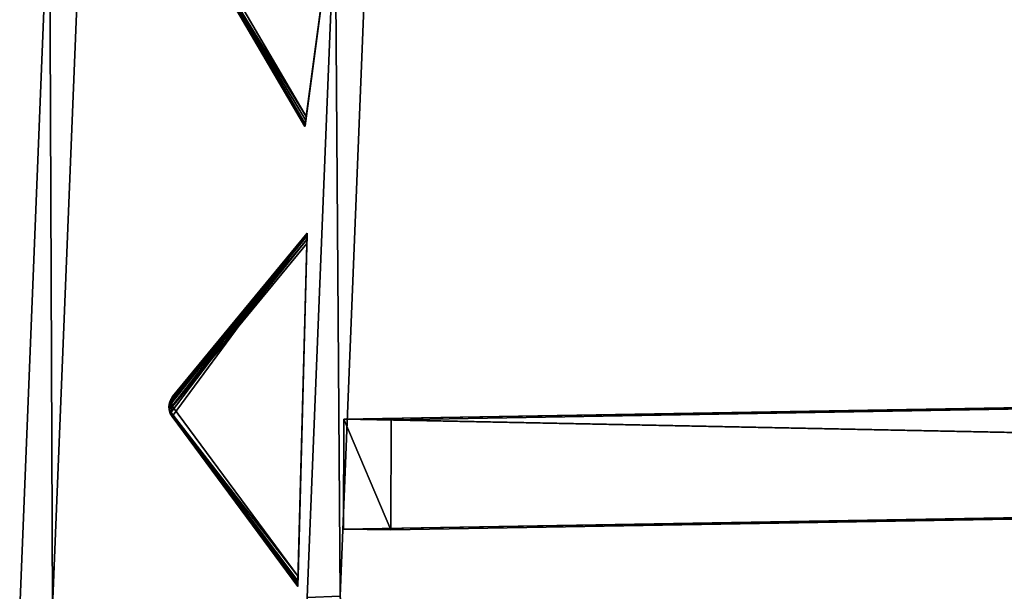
# Model space of a CAD drawing. Extents: x 5 to 565, y -280 to 280.
# Tile 23 of 256: x 5 to 65, y -10 to 25. Entities that reach past the tile are written whole.
import ezdxf

# ---------------------------------------------------------------- set-up
doc = ezdxf.new("R2010")
doc.units = 0
doc.header["$LTSCALE"] = 25.4
doc.layers.get('0').update_dxf_attribs({"color": 13, "linetype": 'CONTINUOUS'})

# ---------------------------------------------------------------- blocks, each defined once
blk = doc.blocks.new('GRUPUJ_3')
at = {"color": 254}
mesh = blk.add_polyface(dxfattribs=at)
corners = [(11.13, 310.024, 150), (1.774, 299.81, 139.866), (8.276, 288.715, 150), (1.684, 300.012, 139.717), (1.64, 300.228, 139.625), (1.645, 300.448, 139.594), (1.699, 300.663, 139.625), (1.797, 300.86, 139.717), (1.937, 301.031, 139.866)]
mesh.append_faces([[corners[k] for k in face] for face in [(0, 1, 2), (7, 0, 8)]], dxfattribs={"vtx0": -1, "color": 254})
mesh.append_faces([[corners[k] for k in face] for face in [(1, 0, 3), (3, 0, 4), (4, 0, 5), (5, 0, 6), (6, 0, 7)]], dxfattribs={"vtx0": -1, "vtx1": -1, "color": 254})
mesh = blk.add_polyface(dxfattribs=at)
corners = [(8.282, 288.755, 0.357), (8.276, 288.715, 150), (8.276, 288.715, 0.616), (11.13, 310.024, 150), (8.298, 288.875, 0.162), (8.324, 289.068, 0.041), (8.358, 289.325), (11.048, 309.414), (11.083, 309.671, 0.041), (11.108, 309.864, 0.162), (11.125, 309.984, 0.357), (11.13, 310.024, 0.616)]
mesh.append_faces([[corners[k] for k in face] for face in [(0, 1, 2), (3, 10, 11)]], dxfattribs={"vtx0": -1, "color": 254})
mesh.append_faces([[corners[k] for k in face] for face in [(1, 0, 3)]], dxfattribs={"vtx0": -1, "vtx1": -1, "color": 254})
mesh.append_faces([[corners[k] for k in face] for face in [(3, 0, 4), (3, 4, 5), (3, 5, 6), (3, 6, 7), (3, 7, 8), (3, 8, 9), (3, 9, 10)]], dxfattribs={"vtx0": -1, "vtx2": -1, "color": 254})
mesh = blk.add_polyface(dxfattribs=at)
corners = [(11.048, 309.414), (8.358, 289.325), (1.855, 300.42, 10.134)]
mesh.append_faces([[corners[k] for k in face] for face in [(0, 1, 2)]], dxfattribs={"color": 254})
mesh = blk.add_polyface(dxfattribs=at)
corners = [(1.855, 300.42, 10.134), (8.358, 289.325), (1.723, 300.091, 10.41)]
mesh.append_faces([[corners[k] for k in face] for face in [(0, 1, 2)]], dxfattribs={"color": 254})
mesh = blk.add_polyface(dxfattribs=at)
corners = [(1.723, 300.091, 10.41), (8.298, 288.875, 0.162), (8.282, 288.755, 0.357)]
mesh.append_faces([[corners[k] for k in face] for face in [(0, 1, 2)]], dxfattribs={"color": 254})
mesh = blk.add_polyface(dxfattribs=at)
corners = [(1.723, 300.091, 10.41), (8.324, 289.068, 0.041), (8.298, 288.875, 0.162)]
mesh.append_faces([[corners[k] for k in face] for face in [(0, 1, 2)]], dxfattribs={"color": 254})
mesh = blk.add_polyface(dxfattribs=at)
corners = [(1.723, 300.091, 10.41), (8.282, 288.755, 0.357), (1.774, 299.81, 10.75)]
mesh.append_faces([[corners[k] for k in face] for face in [(0, 1, 2)]], dxfattribs={"color": 254})
mesh = blk.add_polyface(dxfattribs=at)
corners = [(1.723, 300.091, 10.41), (8.358, 289.325), (8.324, 289.068, 0.041)]
mesh.append_faces([[corners[k] for k in face] for face in [(0, 1, 2)]], dxfattribs={"color": 254})
mesh = blk.add_polyface(dxfattribs=at)
corners = [(1.774, 299.81, 10.75), (8.282, 288.755, 0.357), (8.276, 288.715, 0.616)]
mesh.append_faces([[corners[k] for k in face] for face in [(0, 1, 2)]], dxfattribs={"color": 254})
mesh = blk.add_polyface(dxfattribs=at)
corners = [(1.774, 299.81, 139.866), (8.276, 288.715, 0.616), (8.276, 288.715, 150), (1.774, 299.81, 10.75)]
mesh.append_faces([[corners[k] for k in face] for face in [(0, 1, 2), (1, 0, 3)]], dxfattribs={"vtx0": -1, "color": 254})
mesh = blk.add_polyface(dxfattribs=at)
corners = [(8.413, 282.211, 150), (0.196, 271.06, 139.866), (7.841, 260.718, 150), (0.085, 271.251, 139.717), (0.018, 271.461, 139.625), (0, 271.681, 139.594), (0.03, 271.9, 139.625), (0.108, 272.106, 139.717), (0.228, 272.291, 139.866)]
mesh.append_faces([[corners[k] for k in face] for face in [(0, 1, 2), (7, 0, 8)]], dxfattribs={"vtx0": -1, "color": 254})
mesh.append_faces([[corners[k] for k in face] for face in [(1, 0, 3), (3, 0, 4), (4, 0, 5), (5, 0, 6), (6, 0, 7)]], dxfattribs={"vtx0": -1, "vtx1": -1, "color": 254})
mesh = blk.add_polyface(dxfattribs=at)
corners = [(8.413, 282.211, 0.616), (8.412, 282.17, 0.357), (0.134, 272.021, 10.41)]
mesh.append_faces([[corners[k] for k in face] for face in [(0, 1, 2)]], dxfattribs={"color": 254})
mesh = blk.add_polyface(dxfattribs=at)
corners = [(8.413, 282.211, 0.616), (0.134, 272.021, 10.41), (0.228, 272.291, 10.75)]
mesh.append_faces([[corners[k] for k in face] for face in [(0, 1, 2)]], dxfattribs={"color": 254})
mesh = blk.add_polyface(dxfattribs=at)
corners = [(8.412, 282.17, 0.357), (8.409, 282.049, 0.162), (0.134, 272.021, 10.41)]
mesh.append_faces([[corners[k] for k in face] for face in [(0, 1, 2)]], dxfattribs={"color": 254})
mesh = blk.add_polyface(dxfattribs=at)
corners = [(8.413, 282.211, 150), (0.228, 272.291, 10.75), (0.228, 272.291, 139.866), (8.413, 282.211, 0.616)]
mesh.append_faces([[corners[k] for k in face] for face in [(0, 1, 2), (1, 0, 3)]], dxfattribs={"vtx0": -1, "color": 254})
mesh = blk.add_polyface(dxfattribs=at)
corners = [(7.842, 260.759, 0.357), (7.841, 260.718, 150), (7.841, 260.718, 0.616), (8.413, 282.211, 150), (7.845, 260.88, 0.162), (7.85, 261.075, 0.041), (7.857, 261.334), (8.397, 281.595), (8.404, 281.854, 0.041), (8.409, 282.049, 0.162), (8.412, 282.17, 0.357), (8.413, 282.211, 0.616)]
mesh.append_faces([[corners[k] for k in face] for face in [(0, 1, 2), (3, 10, 11)]], dxfattribs={"vtx0": -1, "color": 254})
mesh.append_faces([[corners[k] for k in face] for face in [(1, 0, 3)]], dxfattribs={"vtx0": -1, "vtx1": -1, "color": 254})
mesh.append_faces([[corners[k] for k in face] for face in [(3, 0, 4), (3, 4, 5), (3, 5, 6), (3, 6, 7), (3, 7, 8), (3, 8, 9), (3, 9, 10)]], dxfattribs={"vtx0": -1, "vtx2": -1, "color": 254})
mesh = blk.add_polyface(dxfattribs=at)
corners = [(8.409, 282.049, 0.162), (8.404, 281.854, 0.041), (0.134, 272.021, 10.41)]
mesh.append_faces([[corners[k] for k in face] for face in [(0, 1, 2)]], dxfattribs={"color": 254})
mesh = blk.add_polyface(dxfattribs=at)
corners = [(8.404, 281.854, 0.041), (0.212, 271.675, 10.134), (0.134, 272.021, 10.41)]
mesh.append_faces([[corners[k] for k in face] for face in [(0, 1, 2)]], dxfattribs={"color": 254})
mesh = blk.add_polyface(dxfattribs=at)
corners = [(8.404, 281.854, 0.041), (8.397, 281.595), (0.212, 271.675, 10.134)]
mesh.append_faces([[corners[k] for k in face] for face in [(0, 1, 2)]], dxfattribs={"color": 254})
mesh = blk.add_polyface(dxfattribs=at)
corners = [(8.397, 281.595), (7.857, 261.334), (0.212, 271.675, 10.134)]
mesh.append_faces([[corners[k] for k in face] for face in [(0, 1, 2)]], dxfattribs={"color": 254})
mesh = blk.add_polyface(dxfattribs=at)
corners = [(0.03, 271.9, 10.75), (0, 271.681, 139.594), (0.03, 271.9, 139.625)]
mesh.append_faces([[corners[k] for k in face] for face in [(0, 1, 2)]], dxfattribs={"color": 254})
mesh = blk.add_polyface(dxfattribs=at)
corners = [(0.03, 271.9, 10.75), (0.018, 271.461, 139.625), (0, 271.681, 139.594)]
mesh.append_faces([[corners[k] for k in face] for face in [(0, 1, 2)]], dxfattribs={"color": 254})
mesh = blk.add_polyface(dxfattribs=at)
corners = [(0.03, 271.9, 10.75), (0.018, 271.461, 10.75), (0.018, 271.461, 139.625)]
mesh.append_faces([[corners[k] for k in face] for face in [(0, 1, 2)]], dxfattribs={"color": 254})
mesh = blk.add_polyface(dxfattribs=at)
corners = [(0.03, 271.9, 10.75), (0.054, 271.871, 10.507), (0.018, 271.461, 10.75)]
mesh.append_faces([[corners[k] for k in face] for face in [(0, 1, 2)]], dxfattribs={"color": 254})
mesh = blk.add_polyface(dxfattribs=at)
corners = [(0.108, 272.106, 139.717), (0.051, 271.971, 10.75), (0.03, 271.9, 139.625)]
mesh.append_faces([[corners[k] for k in face] for face in [(0, 1, 2)]], dxfattribs={"color": 254})
mesh = blk.add_polyface(dxfattribs=at)
corners = [(0.051, 271.971, 10.75), (0.054, 271.871, 10.507), (0.03, 271.9, 10.75)]
mesh.append_faces([[corners[k] for k in face] for face in [(0, 1, 2)]], dxfattribs={"color": 254})
mesh = blk.add_polyface(dxfattribs=at)
corners = [(0.051, 271.971, 10.75), (0.03, 271.9, 10.75), (0.03, 271.9, 139.625)]
mesh.append_faces([[corners[k] for k in face] for face in [(0, 1, 2)]], dxfattribs={"color": 254})
mesh = blk.add_polyface(dxfattribs=at)
corners = [(0.228, 272.291, 10.75), (0.051, 271.971, 10.75), (0.108, 272.106, 139.717)]
mesh.append_faces([[corners[k] for k in face] for face in [(0, 1, 2)]], dxfattribs={"color": 254})
mesh = blk.add_polyface(dxfattribs=at)
corners = [(0.228, 272.291, 10.75), (0.054, 271.871, 10.507), (0.051, 271.971, 10.75)]
mesh.append_faces([[corners[k] for k in face] for face in [(0, 1, 2)]], dxfattribs={"color": 254})
mesh = blk.add_polyface(dxfattribs=at)
corners = [(0.228, 272.291, 10.75), (0.134, 272.021, 10.41), (0.054, 271.871, 10.507)]
mesh.append_faces([[corners[k] for k in face] for face in [(0, 1, 2)]], dxfattribs={"color": 254})
mesh = blk.add_polyface(dxfattribs=at)
corners = [(0.134, 272.021, 10.41), (0.212, 271.675, 10.134), (0.054, 271.871, 10.507)]
mesh.append_faces([[corners[k] for k in face] for face in [(0, 1, 2)]], dxfattribs={"color": 254})
mesh = blk.add_polyface(dxfattribs=at)
corners = [(0.228, 272.291, 10.75), (0.108, 272.106, 139.717), (0.228, 272.291, 139.866)]
mesh.append_faces([[corners[k] for k in face] for face in [(0, 1, 2)]], dxfattribs={"color": 254})
mesh = blk.add_polyface(dxfattribs=at)
corners = [(0.054, 271.871, 10.507), (0.022, 271.68, 10.541), (0.018, 271.461, 10.75)]
mesh.append_faces([[corners[k] for k in face] for face in [(0, 1, 2)]], dxfattribs={"color": 254})
mesh = blk.add_polyface(dxfattribs=at)
corners = [(0.022, 271.68, 10.541), (0.044, 271.489, 10.507), (0.018, 271.461, 10.75)]
mesh.append_faces([[corners[k] for k in face] for face in [(0, 1, 2)]], dxfattribs={"color": 254})
mesh = blk.add_polyface(dxfattribs=at)
corners = [(0.044, 271.489, 10.507), (0.036, 271.388, 10.75), (0.018, 271.461, 10.75)]
mesh.append_faces([[corners[k] for k in face] for face in [(0, 1, 2)]], dxfattribs={"color": 254})
mesh = blk.add_polyface(dxfattribs=at)
corners = [(0.018, 271.461, 10.75), (0.036, 271.388, 10.75), (0.196, 271.06, 139.866)]
mesh.append_faces([[corners[k] for k in face] for face in [(0, 1, 2)]], dxfattribs={"color": 254})
mesh = blk.add_polyface(dxfattribs=at)
corners = [(0.018, 271.461, 10.75), (0.196, 271.06, 139.866), (0.085, 271.251, 139.717)]
mesh.append_faces([[corners[k] for k in face] for face in [(0, 1, 2)]], dxfattribs={"color": 254})
mesh = blk.add_polyface(dxfattribs=at)
corners = [(0.018, 271.461, 10.75), (0.085, 271.251, 139.717), (0.018, 271.461, 139.625)]
mesh.append_faces([[corners[k] for k in face] for face in [(0, 1, 2)]], dxfattribs={"color": 254})
mesh = blk.add_polyface(dxfattribs=at)
corners = [(0.054, 271.871, 10.507), (0.212, 271.675, 10.134), (0.022, 271.68, 10.541)]
mesh.append_faces([[corners[k] for k in face] for face in [(0, 1, 2)]], dxfattribs={"color": 254})
mesh = blk.add_polyface(dxfattribs=at)
corners = [(0.022, 271.68, 10.541), (0.212, 271.675, 10.134), (0.044, 271.489, 10.507)]
mesh.append_faces([[corners[k] for k in face] for face in [(0, 1, 2)]], dxfattribs={"color": 254})
mesh = blk.add_polyface(dxfattribs=at)
corners = [(0.044, 271.489, 10.507), (0.115, 271.334, 10.41), (0.036, 271.388, 10.75)]
mesh.append_faces([[corners[k] for k in face] for face in [(0, 1, 2)]], dxfattribs={"color": 254})
mesh = blk.add_polyface(dxfattribs=at)
corners = [(0.036, 271.388, 10.75), (0.115, 271.334, 10.41), (0.196, 271.06, 10.75)]
mesh.append_faces([[corners[k] for k in face] for face in [(0, 1, 2)]], dxfattribs={"color": 254})
mesh = blk.add_polyface(dxfattribs=at)
corners = [(0.036, 271.388, 10.75), (0.196, 271.06, 10.75), (0.196, 271.06, 139.866)]
mesh.append_faces([[corners[k] for k in face] for face in [(0, 1, 2)]], dxfattribs={"color": 254})
mesh = blk.add_polyface(dxfattribs=at)
corners = [(0.212, 271.675, 10.134), (0.115, 271.334, 10.41), (0.044, 271.489, 10.507)]
mesh.append_faces([[corners[k] for k in face] for face in [(0, 1, 2)]], dxfattribs={"color": 254})
mesh = blk.add_polyface(dxfattribs=at)
corners = [(0.212, 271.675, 10.134), (7.857, 261.334), (0.115, 271.334, 10.41)]
mesh.append_faces([[corners[k] for k in face] for face in [(0, 1, 2)]], dxfattribs={"color": 254})
mesh = blk.add_polyface(dxfattribs=at)
corners = [(0.115, 271.334, 10.41), (7.842, 260.759, 0.357), (0.196, 271.06, 10.75)]
mesh.append_faces([[corners[k] for k in face] for face in [(0, 1, 2)]], dxfattribs={"color": 254})
mesh = blk.add_polyface(dxfattribs=at)
corners = [(0.115, 271.334, 10.41), (7.845, 260.88, 0.162), (7.842, 260.759, 0.357)]
mesh.append_faces([[corners[k] for k in face] for face in [(0, 1, 2)]], dxfattribs={"color": 254})
mesh = blk.add_polyface(dxfattribs=at)
corners = [(0.115, 271.334, 10.41), (7.85, 261.075, 0.041), (7.845, 260.88, 0.162)]
mesh.append_faces([[corners[k] for k in face] for face in [(0, 1, 2)]], dxfattribs={"color": 254})
mesh = blk.add_polyface(dxfattribs=at)
corners = [(0.115, 271.334, 10.41), (7.857, 261.334), (7.85, 261.075, 0.041)]
mesh.append_faces([[corners[k] for k in face] for face in [(0, 1, 2)]], dxfattribs={"color": 254})
mesh = blk.add_polyface(dxfattribs=at)
corners = [(0.196, 271.06, 10.75), (7.842, 260.759, 0.357), (7.841, 260.718, 0.616)]
mesh.append_faces([[corners[k] for k in face] for face in [(0, 1, 2)]], dxfattribs={"color": 254})
mesh = blk.add_polyface(dxfattribs=at)
corners = [(0.196, 271.06, 139.866), (7.841, 260.718, 0.616), (7.841, 260.718, 150), (0.196, 271.06, 10.75)]
mesh.append_faces([[corners[k] for k in face] for face in [(0, 1, 2), (1, 0, 3)]], dxfattribs={"vtx0": -1, "color": 254})
blk = doc.blocks.new('CRISTAL-M-7628-7627_STL')
at = {"color": 0}
blk.add_blockref('GRUPUJ_3', (14.455, -270.63, 250.002), dxfattribs=at)
at = {"color": 8}
mesh = blk.add_polyface(dxfattribs=at)
corners = [(5.38, -11.274, 430.002), (7.378, -11.194, 430.002), (7.194, 33.75, 430.002), (10.811, -56.007, 430.002), (12.771, -55.607, 430.002), (23.348, -99.289, 430.002), (25.218, -98.58, 430.002), (42.665, -140, 430.002), (44.397, -139, 430.002), (68.263, -177.085, 430.002), (69.812, -175.82, 430.002), (99.478, -209.583, 430.002), (100.804, -208.086, 430.002), (135.502, -236.653, 430.002), (136.571, -234.963, 430.002), (175.402, -257.594, 430.002), (176.186, -255.754, 430.002), (218.144, -271.864, 430.002), (218.623, -269.922, 430.002), (262.622, -279.092, 430.002), (262.783, -277.099, 430.002), (285.152, -280, 430.002), (285.152, -278, 430.002), (307.683, -279.092, 430.002), (307.522, -277.099, 430.002), (351.682, -269.922, 430.002), (352.161, -271.864, 430.002), (394.119, -255.754, 430.002), (394.903, -257.594, 430.002), (433.734, -234.963, 430.002), (434.803, -236.653, 430.002), (469.501, -208.086, 430.002), (470.827, -209.583, 430.002), (500.493, -175.82, 430.002), (502.042, -177.085, 430.002), (525.908, -139, 430.002), (527.64, -140, 430.002), (545.087, -98.58, 430.002), (546.957, -99.289, 430.002), (557.534, -55.607, 430.002), (559.494, -56.007, 430.002), (562.927, -11.194, 430.002), (564.925, -11.274, 430.002), (563.111, 33.75, 430.002), (9.179, 33.509, 430.002), (16.207, 77.901, 430.002), (18.128, 77.344, 430.002), (32.186, 120.034, 430.002), (33.993, 119.177, 430.002), (54.717, 159.058, 430.002), (56.363, 157.922, 430.002), (83.216, 193.963, 430.002), (84.658, 192.577, 430.002), (116.945, 223.844, 430.002), (118.146, 222.245, 430.002), (155.03, 247.928, 430.002), (155.959, 246.157, 430.002), (196.485, 265.59, 430.002), (197.119, 263.693, 430.002), (240.237, 276.374, 430.002), (240.558, 274.4, 430.002), (285.152, 280, 430.002), (285.152, 278, 430.002), (329.747, 274.4, 430.002), (330.068, 276.374, 430.002), (373.186, 263.693, 430.002), (373.819, 265.59, 430.002), (414.345, 246.157, 430.002), (415.275, 247.928, 430.002), (452.159, 222.245, 430.002), (453.36, 223.844, 430.002), (485.647, 192.577, 430.002), (487.089, 193.963, 430.002), (513.942, 157.922, 430.002), (515.588, 159.058, 430.002), (536.312, 119.177, 430.002), (538.119, 120.034, 430.002), (552.177, 77.344, 430.002), (554.098, 77.901, 430.002), (561.126, 33.509, 430.002)]
mesh.append_faces([[corners[k] for k in face] for face in [(0, 1, 2), (1, 3, 4), (4, 5, 6), (6, 7, 8), (8, 9, 10), (10, 11, 12), (12, 13, 14), (14, 15, 16), (16, 17, 18), (18, 19, 20), (20, 21, 22), (22, 23, 24), (24, 23, 25), (25, 26, 27), (27, 28, 29), (29, 30, 31), (31, 32, 33), (33, 34, 35), (35, 36, 37), (37, 38, 39), (39, 40, 41), (2, 44, 45), (44, 2, 1), (45, 46, 47), (47, 48, 49), (49, 50, 51), (51, 52, 53), (53, 54, 55), (55, 56, 57), (57, 58, 59), (59, 60, 61), (61, 63, 64), (64, 65, 66), (66, 67, 68), (68, 69, 70), (70, 71, 72), (72, 73, 74), (74, 75, 76), (76, 77, 78), (78, 79, 43)]], dxfattribs={"vtx0": -1, "vtx1": -1, "color": 8})
mesh.append_faces([[corners[k] for k in face] for face in [(1, 0, 3), (4, 3, 5), (6, 5, 7), (8, 7, 9), (10, 9, 11), (12, 11, 13), (14, 13, 15), (16, 15, 17), (18, 17, 19), (20, 19, 21), (22, 21, 23), (25, 23, 26), (27, 26, 28), (29, 28, 30), (31, 30, 32), (33, 32, 34), (35, 34, 36), (37, 36, 38), (39, 38, 40), (41, 40, 42), (41, 42, 43), (45, 44, 46), (47, 46, 48), (49, 48, 50), (51, 50, 52), (53, 52, 54), (55, 54, 56), (57, 56, 58), (59, 58, 60), (61, 60, 62), (61, 62, 63), (64, 63, 65), (66, 65, 67), (68, 67, 69), (70, 69, 71), (72, 71, 73), (74, 73, 75), (76, 75, 77), (78, 77, 79), (43, 79, 41)]], dxfattribs={"vtx0": -1, "vtx2": -1, "color": 8})
mesh = blk.add_polyface(dxfattribs=at)
corners = [(7.194, 33.75, 410.002), (9.179, 33.509, 410.002), (7.378, -11.194, 410.002), (16.207, 77.901, 410.002), (18.128, 77.344, 410.002), (32.186, 120.034, 410.002), (33.993, 119.177, 410.002), (54.717, 159.058, 410.002), (56.363, 157.922, 410.002), (83.216, 193.963, 410.002), (84.658, 192.577, 410.002), (116.945, 223.844, 410.002), (118.146, 222.245, 410.002), (155.03, 247.928, 410.002), (155.959, 246.157, 410.002), (196.485, 265.59, 410.002), (197.119, 263.693, 410.002), (240.237, 276.374, 410.002), (240.558, 274.4, 410.002), (285.152, 280, 410.002), (285.152, 278, 410.002), (330.068, 276.374, 410.002), (329.747, 274.4, 410.002), (373.186, 263.693, 410.002), (373.819, 265.59, 410.002), (414.345, 246.157, 410.002), (415.275, 247.928, 410.002), (452.159, 222.245, 410.002), (453.36, 223.844, 410.002), (485.647, 192.577, 410.002), (487.089, 193.963, 410.002), (513.942, 157.922, 410.002), (515.588, 159.058, 410.002), (536.312, 119.177, 410.002), (538.119, 120.034, 410.002), (552.177, 77.344, 410.002), (554.098, 77.901, 410.002), (561.126, 33.509, 410.002), (563.111, 33.75, 410.002), (562.927, -11.194, 410.002), (5.38, -11.274, 410.002), (10.811, -56.007, 410.002), (12.771, -55.607, 410.002), (23.348, -99.289, 410.002), (25.218, -98.58, 410.002), (42.665, -140, 410.002), (44.397, -139, 410.002), (68.263, -177.085, 410.002), (69.812, -175.82, 410.002), (99.478, -209.583, 410.002), (100.804, -208.086, 410.002), (135.502, -236.653, 410.002), (136.571, -234.963, 410.002), (175.402, -257.594, 410.002), (176.186, -255.754, 410.002), (218.144, -271.864, 410.002), (218.623, -269.922, 410.002), (262.622, -279.092, 410.002), (262.783, -277.099, 410.002), (285.152, -280, 410.002), (285.152, -278, 410.002), (307.522, -277.099, 410.002), (307.683, -279.092, 410.002), (351.682, -269.922, 410.002), (352.161, -271.864, 410.002), (394.119, -255.754, 410.002), (394.903, -257.594, 410.002), (433.734, -234.963, 410.002), (434.803, -236.653, 410.002), (469.501, -208.086, 410.002), (470.827, -209.583, 410.002), (500.493, -175.82, 410.002), (502.042, -177.085, 410.002), (525.908, -139, 410.002), (527.64, -140, 410.002), (545.087, -98.58, 410.002), (546.957, -99.289, 410.002), (557.534, -55.607, 410.002), (559.494, -56.007, 410.002), (564.925, -11.274, 410.002)]
mesh.append_faces([[corners[k] for k in face] for face in [(1, 3, 4), (4, 5, 6), (6, 7, 8), (8, 9, 10), (10, 11, 12), (12, 13, 14), (14, 15, 16), (16, 17, 18), (18, 19, 20), (20, 21, 22), (22, 21, 23), (23, 24, 25), (25, 26, 27), (27, 28, 29), (29, 30, 31), (31, 32, 33), (33, 34, 35), (35, 36, 37), (37, 38, 39), (40, 2, 41), (41, 42, 43), (43, 44, 45), (45, 46, 47), (47, 48, 49), (49, 50, 51), (51, 52, 53), (53, 54, 55), (55, 56, 57), (57, 58, 59), (59, 61, 62), (62, 63, 64), (64, 65, 66), (66, 67, 68), (68, 69, 70), (70, 71, 72), (72, 73, 74), (74, 75, 76), (76, 77, 78), (78, 39, 79), (79, 39, 38)]], dxfattribs={"vtx0": -1, "vtx1": -1, "color": 8})
mesh.append_faces([[corners[k] for k in face] for face in [(0, 1, 2), (1, 0, 3), (4, 3, 5), (6, 5, 7), (8, 7, 9), (10, 9, 11), (12, 11, 13), (14, 13, 15), (16, 15, 17), (18, 17, 19), (20, 19, 21), (23, 21, 24), (25, 24, 26), (27, 26, 28), (29, 28, 30), (31, 30, 32), (33, 32, 34), (35, 34, 36), (37, 36, 38), (2, 40, 0), (41, 2, 42), (43, 42, 44), (45, 44, 46), (47, 46, 48), (49, 48, 50), (51, 50, 52), (53, 52, 54), (55, 54, 56), (57, 56, 58), (59, 58, 60), (59, 60, 61), (62, 61, 63), (64, 63, 65), (66, 65, 67), (68, 67, 69), (70, 69, 71), (72, 71, 73), (74, 73, 75), (76, 75, 77), (78, 77, 39)]], dxfattribs={"vtx0": -1, "vtx2": -1, "color": 8})
mesh = blk.add_polyface(dxfattribs=at)
corners = [(22.865, -10.57, 417.002), (24.864, -10.489, 417.002), (24.566, 31.641, 417.002), (27.957, -52.507, 417.002), (29.917, -52.107, 417.002), (39.711, -93.084, 417.002), (41.581, -92.375, 417.002), (57.821, -131.25, 417.002), (59.553, -130.25, 417.002), (81.819, -166.017, 417.002), (83.368, -164.752, 417.002), (111.083, -196.484, 417.002), (112.409, -194.987, 417.002), (144.855, -221.862, 417.002), (145.924, -220.172, 417.002), (182.261, -241.495, 417.002), (183.045, -239.655, 417.002), (222.332, -254.872, 417.002), (222.811, -252.93, 417.002), (264.03, -261.649, 417.002), (264.191, -259.655, 417.002), (285.152, -262.5, 417.002), (285.152, -260.5, 417.002), (306.275, -261.649, 417.002), (306.114, -259.655, 417.002), (347.494, -252.93, 417.002), (347.973, -254.872, 417.002), (387.26, -239.655, 417.002), (388.044, -241.495, 417.002), (424.381, -220.172, 417.002), (425.45, -221.862, 417.002), (457.896, -194.987, 417.002), (459.222, -196.484, 417.002), (486.937, -164.752, 417.002), (488.486, -166.017, 417.002), (510.752, -130.25, 417.002), (512.484, -131.25, 417.002), (528.724, -92.375, 417.002), (530.594, -93.084, 417.002), (540.388, -52.107, 417.002), (542.348, -52.507, 417.002), (545.441, -10.489, 417.002), (547.44, -10.57, 417.002), (545.739, 31.641, 417.002), (26.552, 31.4, 417.002), (33.016, 73.032, 417.002), (34.937, 72.476, 417.002), (47.997, 112.532, 417.002), (49.804, 111.674, 417.002), (69.119, 149.117, 417.002), (70.765, 147.981, 417.002), (95.837, 181.84, 417.002), (97.279, 180.455, 417.002), (127.458, 209.854, 417.002), (128.659, 208.255, 417.002), (163.163, 232.432, 417.002), (164.092, 230.661, 417.002), (202.027, 248.991, 417.002), (202.66, 247.094, 417.002), (243.044, 259.101, 417.002), (243.365, 257.127, 417.002), (285.152, 262.5, 417.002), (285.152, 260.5, 417.002), (326.94, 257.127, 417.002), (327.26, 259.101, 417.002), (367.644, 247.094, 417.002), (368.278, 248.991, 417.002), (406.213, 230.661, 417.002), (407.142, 232.432, 417.002), (441.646, 208.255, 417.002), (442.847, 209.854, 417.002), (473.026, 180.455, 417.002), (474.468, 181.84, 417.002), (499.54, 147.981, 417.002), (501.186, 149.117, 417.002), (520.501, 111.674, 417.002), (522.308, 112.532, 417.002), (535.367, 72.476, 417.002), (537.288, 73.032, 417.002), (543.753, 31.4, 417.002)]
mesh.append_faces([[corners[k] for k in face] for face in [(0, 1, 2), (1, 3, 4), (4, 5, 6), (6, 7, 8), (8, 9, 10), (10, 11, 12), (12, 13, 14), (14, 15, 16), (16, 17, 18), (18, 19, 20), (20, 21, 22), (22, 23, 24), (24, 23, 25), (25, 26, 27), (27, 28, 29), (29, 30, 31), (31, 32, 33), (33, 34, 35), (35, 36, 37), (37, 38, 39), (39, 40, 41), (2, 44, 45), (44, 2, 1), (45, 46, 47), (47, 48, 49), (49, 50, 51), (51, 52, 53), (53, 54, 55), (55, 56, 57), (57, 58, 59), (59, 60, 61), (61, 63, 64), (64, 65, 66), (66, 67, 68), (68, 69, 70), (70, 71, 72), (72, 73, 74), (74, 75, 76), (76, 77, 78), (78, 79, 43)]], dxfattribs={"vtx0": -1, "vtx1": -1, "color": 8})
mesh.append_faces([[corners[k] for k in face] for face in [(1, 0, 3), (4, 3, 5), (6, 5, 7), (8, 7, 9), (10, 9, 11), (12, 11, 13), (14, 13, 15), (16, 15, 17), (18, 17, 19), (20, 19, 21), (22, 21, 23), (25, 23, 26), (27, 26, 28), (29, 28, 30), (31, 30, 32), (33, 32, 34), (35, 34, 36), (37, 36, 38), (39, 38, 40), (41, 40, 42), (41, 42, 43), (45, 44, 46), (47, 46, 48), (49, 48, 50), (51, 50, 52), (53, 52, 54), (55, 54, 56), (57, 56, 58), (59, 58, 60), (61, 60, 62), (61, 62, 63), (64, 63, 65), (66, 65, 67), (68, 67, 69), (70, 69, 71), (72, 71, 73), (74, 73, 75), (76, 75, 77), (78, 77, 79), (43, 79, 41)]], dxfattribs={"vtx0": -1, "vtx2": -1, "color": 8})
mesh = blk.add_polyface(dxfattribs=at)
corners = [(24.566, 31.641, 410.002), (26.552, 31.4, 410.002), (24.864, -10.489, 410.002), (33.016, 73.032, 410.002), (34.937, 72.476, 410.002), (47.997, 112.532, 410.002), (49.804, 111.674, 410.002), (69.119, 149.117, 410.002), (70.765, 147.981, 410.002), (95.837, 181.84, 410.002), (97.279, 180.455, 410.002), (127.458, 209.854, 410.002), (128.659, 208.255, 410.002), (163.163, 232.432, 410.002), (164.092, 230.661, 410.002), (202.027, 248.991, 410.002), (202.66, 247.094, 410.002), (243.044, 259.101, 410.002), (243.365, 257.127, 410.002), (285.152, 262.5, 410.002), (285.152, 260.5, 410.002), (327.26, 259.101, 410.002), (326.94, 257.127, 410.002), (367.644, 247.094, 410.002), (368.278, 248.991, 410.002), (406.213, 230.661, 410.002), (407.142, 232.432, 410.002), (441.646, 208.255, 410.002), (442.847, 209.854, 410.002), (473.026, 180.455, 410.002), (474.468, 181.84, 410.002), (499.54, 147.981, 410.002), (501.186, 149.117, 410.002), (520.501, 111.674, 410.002), (522.308, 112.532, 410.002), (535.367, 72.476, 410.002), (537.288, 73.032, 410.002), (543.753, 31.4, 410.002), (545.739, 31.641, 410.002), (545.441, -10.489, 410.002), (22.865, -10.57, 410.002), (27.957, -52.507, 410.002), (29.917, -52.107, 410.002), (39.711, -93.084, 410.002), (41.581, -92.375, 410.002), (57.821, -131.25, 410.002), (59.553, -130.25, 410.002), (81.819, -166.017, 410.002), (83.368, -164.752, 410.002), (111.083, -196.484, 410.002), (112.409, -194.987, 410.002), (144.855, -221.862, 410.002), (145.924, -220.172, 410.002), (182.261, -241.495, 410.002), (183.045, -239.655, 410.002), (222.332, -254.872, 410.002), (222.811, -252.93, 410.002), (264.03, -261.649, 410.002), (264.191, -259.655, 410.002), (285.152, -262.5, 410.002), (285.152, -260.5, 410.002), (306.114, -259.655, 410.002), (306.275, -261.649, 410.002), (347.494, -252.93, 410.002), (347.973, -254.872, 410.002), (387.26, -239.655, 410.002), (388.044, -241.495, 410.002), (424.381, -220.172, 410.002), (425.45, -221.862, 410.002), (457.896, -194.987, 410.002), (459.222, -196.484, 410.002), (486.937, -164.752, 410.002), (488.486, -166.017, 410.002), (510.752, -130.25, 410.002), (512.484, -131.25, 410.002), (528.724, -92.375, 410.002), (530.594, -93.084, 410.002), (540.388, -52.107, 410.002), (542.348, -52.507, 410.002), (547.44, -10.57, 410.002)]
mesh.append_faces([[corners[k] for k in face] for face in [(1, 3, 4), (4, 5, 6), (6, 7, 8), (8, 9, 10), (10, 11, 12), (12, 13, 14), (14, 15, 16), (16, 17, 18), (18, 19, 20), (20, 21, 22), (22, 21, 23), (23, 24, 25), (25, 26, 27), (27, 28, 29), (29, 30, 31), (31, 32, 33), (33, 34, 35), (35, 36, 37), (37, 38, 39), (40, 2, 41), (41, 42, 43), (43, 44, 45), (45, 46, 47), (47, 48, 49), (49, 50, 51), (51, 52, 53), (53, 54, 55), (55, 56, 57), (57, 58, 59), (59, 61, 62), (62, 63, 64), (64, 65, 66), (66, 67, 68), (68, 69, 70), (70, 71, 72), (72, 73, 74), (74, 75, 76), (76, 77, 78), (78, 39, 79), (79, 39, 38)]], dxfattribs={"vtx0": -1, "vtx1": -1, "color": 8})
mesh.append_faces([[corners[k] for k in face] for face in [(0, 1, 2), (1, 0, 3), (4, 3, 5), (6, 5, 7), (8, 7, 9), (10, 9, 11), (12, 11, 13), (14, 13, 15), (16, 15, 17), (18, 17, 19), (20, 19, 21), (23, 21, 24), (25, 24, 26), (27, 26, 28), (29, 28, 30), (31, 30, 32), (33, 32, 34), (35, 34, 36), (37, 36, 38), (2, 40, 0), (41, 2, 42), (43, 42, 44), (45, 44, 46), (47, 46, 48), (49, 48, 50), (51, 50, 52), (53, 52, 54), (55, 54, 56), (57, 56, 58), (59, 58, 60), (59, 60, 61), (62, 61, 63), (64, 63, 65), (66, 65, 67), (68, 67, 69), (70, 69, 71), (72, 71, 73), (74, 73, 75), (76, 75, 77), (78, 77, 39)]], dxfattribs={"vtx0": -1, "vtx2": -1, "color": 8})
mesh = blk.add_polyface(dxfattribs=at)
corners = [(7.194, 33.75, 430.002), (5.38, -11.274, 410.002), (5.38, -11.274, 430.002), (7.194, 33.75, 410.002)]
mesh.append_faces([[corners[k] for k in face] for face in [(0, 1, 2), (1, 0, 3)]], dxfattribs={"vtx0": -1, "color": 8})
mesh = blk.add_polyface(dxfattribs=at)
corners = [(9.179, 33.509, 410.002), (7.378, -11.194, 430.002), (7.378, -11.194, 410.002), (9.179, 33.509, 430.002)]
mesh.append_faces([[corners[k] for k in face] for face in [(0, 1, 2), (1, 0, 3)]], dxfattribs={"vtx0": -1, "color": 8})
mesh = blk.add_polyface(dxfattribs=at)
corners = [(24.566, 31.641, 417.002), (22.865, -10.57, 410.002), (22.865, -10.57, 417.002), (24.566, 31.641, 410.002)]
mesh.append_faces([[corners[k] for k in face] for face in [(0, 1, 2), (1, 0, 3)]], dxfattribs={"vtx0": -1, "color": 8})
mesh = blk.add_polyface(dxfattribs=at)
corners = [(26.552, 31.4, 410.002), (24.864, -10.489, 417.002), (24.864, -10.489, 410.002), (26.552, 31.4, 417.002)]
mesh.append_faces([[corners[k] for k in face] for face in [(0, 1, 2), (1, 0, 3)]], dxfattribs={"vtx0": -1, "color": 8})
mesh = blk.add_polyface(dxfattribs=at)
corners = [(25.101, 0.273, 417.047), (204.503, -3.335, 158.065), (25.085, -6.427, 416.956), (204.519, 3.364, 158.156)]
mesh.append_faces([[corners[k] for k in face] for face in [(0, 1, 2), (1, 0, 3)]], dxfattribs={"vtx0": -1, "color": 8})
mesh = blk.add_polyface(dxfattribs=at)
corners = [(25.101, 0.273, 417.047), (207.396, 3.33, 160.149), (204.519, 3.364, 158.156), (27.978, 0.238, 419.041)]
mesh.append_faces([[corners[k] for k in face] for face in [(0, 1, 2), (1, 0, 3)]], dxfattribs={"vtx0": -1, "color": 8})
mesh = blk.add_polyface(dxfattribs=at)
corners = [(207.38, -3.369, 160.058), (27.978, 0.238, 419.041), (27.962, -6.461, 418.949), (207.396, 3.33, 160.149)]
mesh.append_faces([[corners[k] for k in face] for face in [(0, 1, 2), (1, 0, 3)]], dxfattribs={"vtx0": -1, "color": 8})
mesh = blk.add_polyface(dxfattribs=at)
corners = [(27.962, -6.461, 418.949), (25.101, 0.273, 417.047), (25.085, -6.427, 416.956), (27.978, 0.238, 419.041)]
mesh.append_faces([[corners[k] for k in face] for face in [(0, 1, 2), (1, 0, 3)]], dxfattribs={"vtx0": -1, "color": 8})
mesh = blk.add_polyface(dxfattribs=at)
corners = [(207.38, -3.369, 160.058), (25.085, -6.427, 416.956), (204.503, -3.335, 158.065), (27.962, -6.461, 418.949)]
mesh.append_faces([[corners[k] for k in face] for face in [(0, 1, 2), (1, 0, 3)]], dxfattribs={"vtx0": -1, "color": 8})
blk = doc.blocks.new('GRUPUJ_6')
at = {"color": 0}
blk.add_blockref('CRISTAL-M-7628-7627_STL', (-5.38, 280, -0.002), dxfattribs=at)

msp = doc.modelspace()

# ---------------------------------------------------------------- block references
at = {"color": 0}
msp.add_blockref('GRUPUJ_6', (5.38, -280, 0.002), dxfattribs=at)

doc.saveas('drawing.dxf')
